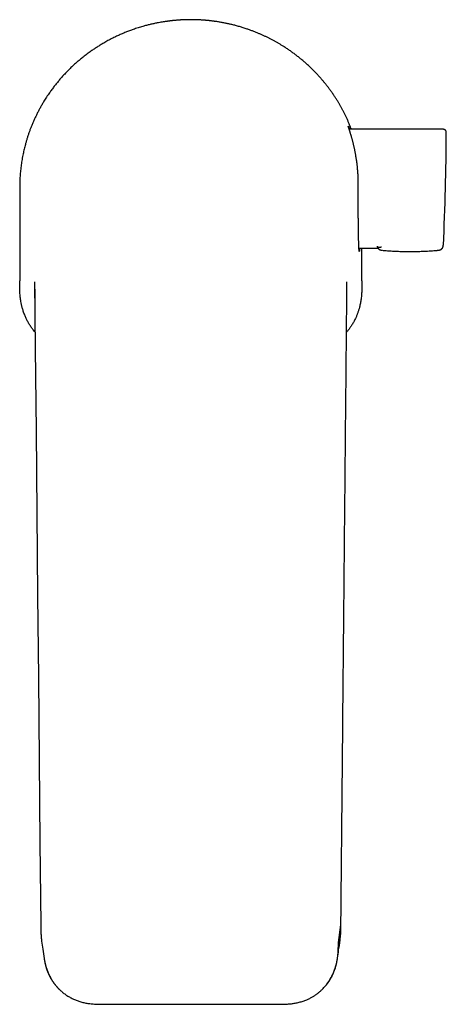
# Model space of a CAD drawing. Header units: millimetres. Extents: x 8 to 676, y 12 to 869.
# Tile 1 of 75: x 265 to 332, y 285 to 438. Entities that reach past the tile are written whole.
import ezdxf

# ---------------------------------------------------------------- set-up
doc = ezdxf.new("R2010")
doc.units = ezdxf.units.MM

msp = doc.modelspace()

# ---------------------------------------------------------------- linework, layer by layer
at = {"color": 7, "linetype": 'Continuous', "lineweight": 30}
for p, q in [((291.87, 437.97), (291.87, 437.97)), ((291.87, 437.97), (291.87, 437.97)), ((331.12, 420.92), (316.51, 420.92)), ((265.25, 411.89), (265.25, 397.32)), ((331.16, 402.89), (331.16, 402.89)), ((318.03, 402.42), (320.98, 402.42)), ((318.5, 397.32), (318.5, 402.42)), ((321.61, 402.1), (321.62, 402.1)), ((330.37, 402.09), (330.36, 402.09)), ((267.57, 397.21), (267.67, 386.8)), ((316.07, 386.8), (316.17, 397.21)), ((267.58, 396.06), (267.58, 396.06)), ((316.16, 396.06), (316.16, 396.05)), ((268.52, 297.13), (268.52, 297.13)), ((314.83, 294.4), (315.22, 297.13)), ((315.22, 297.13), (315.22, 297.13)), ((314.65, 291.71), (314.68, 291.9)), ((314.69, 291.91), (314.69, 291.97)), ((278.46, 284.79), (305.28, 284.79))]:
    msp.add_line(p, q, dxfattribs=at)
at = {"color": 7, "linetype": 'Continuous', "lineweight": 30, "flags": 128}
msp.add_lwpolyline([(267.67, 386.8), (267.79, 373.99), (267.91, 361.18), (268.03, 348.37), (268.15, 335.56), (268.27, 322.75), (268.39, 309.94), (268.52, 297.13)], dxfattribs=at)
at = {"color": 7, "linetype": 'Continuous', "lineweight": 30}
msp.add_arc((-68.37, 422.14), 400, 357.2414, 359.7532, dxfattribs=at)
for points, knots in [([(289.62, 437.87), (289.54, 437.87), (289.25, 437.84), (288.76, 437.79), (288.22, 437.72), (287.77, 437.66), (287.4, 437.6), (287.03, 437.53), (286.59, 437.45), (286.09, 437.35), (285.53, 437.22), (284.97, 437.08), (284.47, 436.94), (284.03, 436.81), (283.66, 436.7), (283.28, 436.58), (282.84, 436.42), (282.32, 436.24), (281.74, 436.01), (281.17, 435.77), (280.6, 435.52), (280.03, 435.25), (279.54, 435.01), (279.14, 434.79), (278.81, 434.62), (278.48, 434.43), (278.1, 434.21), (277.66, 433.95), (277.17, 433.64), (276.69, 433.32), (276.27, 433.02), (275.9, 432.76), (275.58, 432.52), (275.27, 432.28), (274.9, 431.99), (274.48, 431.64), (274.02, 431.24), (273.56, 430.83), (273.11, 430.4), (272.67, 429.96), (272.24, 429.52), (271.82, 429.05), (271.41, 428.58), (271.01, 428.1), (270.62, 427.6), (270.24, 427.1), (269.92, 426.65), (269.65, 426.27), (269.44, 425.94), (269.23, 425.61), (268.99, 425.24), (268.74, 424.81), (268.47, 424.34), (268.22, 423.87), (267.97, 423.38), (267.73, 422.9), (267.5, 422.4), (267.28, 421.9), (267.08, 421.41), (266.89, 420.93), (266.72, 420.47), (266.56, 420), (266.41, 419.53), (266.27, 419.05), (266.14, 418.61), (266.03, 418.2), (265.94, 417.83), (265.86, 417.46), (265.77, 417.07), (265.69, 416.66), (265.62, 416.23), (265.55, 415.81), (265.48, 415.38), (265.43, 414.95), (265.38, 414.52), (265.34, 414.08), (265.3, 413.65), (265.28, 413.21), (265.26, 412.77), (265.25, 412.33), (265.25, 412.04), (265.25, 411.89)], [0, 0, 0, 0, 0.006156, 0.02215, 0.038142, 0.047698, 0.057253, 0.066816, 0.076379, 0.091142, 0.105904, 0.120693, 0.135482, 0.145543, 0.155604, 0.165673, 0.175742, 0.191659, 0.207578, 0.223494, 0.239488, 0.255484, 0.271478, 0.281035, 0.290591, 0.300154, 0.309718, 0.324491, 0.339265, 0.354066, 0.368867, 0.378941, 0.389015, 0.399098, 0.409181, 0.424925, 0.440671, 0.456415, 0.472237, 0.488061, 0.503883, 0.519902, 0.535923, 0.551942, 0.568044, 0.584149, 0.600252, 0.610226, 0.620201, 0.630185, 0.640169, 0.653999, 0.667829, 0.681684, 0.695538, 0.709466, 0.723394, 0.737347, 0.751301, 0.763961, 0.776623, 0.789283, 0.801986, 0.814691, 0.827394, 0.837167, 0.84694, 0.856722, 0.866503, 0.877555, 0.888608, 0.89966, 0.91074, 0.921822, 0.932902, 0.94407, 0.955239, 0.966407, 0.977604, 0.988803, 1, 1, 1, 1]), ([(291.87, 437.97), (291.79, 437.97), (291.64, 437.97), (291.43, 437.96), (291.23, 437.96), (291.05, 437.96), (290.88, 437.95), (290.72, 437.94), (290.56, 437.94), (290.41, 437.93), (290.27, 437.92), (290.12, 437.91), (289.96, 437.9), (289.77, 437.88), (289.57, 437.87), (289.4, 437.85), (289.27, 437.84), (289.15, 437.83), (289.04, 437.82), (288.91, 437.8), (288.76, 437.79), (288.62, 437.77), (288.49, 437.75), (288.37, 437.74), (288.27, 437.72), (288.19, 437.71), (288.12, 437.7), (288.06, 437.69), (288.01, 437.69), (287.97, 437.68), (287.94, 437.68), (287.91, 437.67), (287.89, 437.67), (287.88, 437.67), (287.87, 437.67), (287.87, 437.67), (287.87, 437.67)], [0, 0, 0, 0, 0.0360477, 0.0722146, 0.1021123, 0.1320777, 0.1590195, 0.1860106, 0.213137, 0.2377944, 0.2624518, 0.2872599, 0.3120681, 0.3521595, 0.3924108, 0.4261946, 0.4510241, 0.4758536, 0.5008346, 0.5258155, 0.5661875, 0.6067216, 0.6407448, 0.6772077, 0.713791, 0.7440348, 0.7743476, 0.8016048, 0.8289127, 0.8563597, 0.8811138, 0.9058678, 0.9307766, 0.9556854, 0.9959517, 1, 1, 1, 1]), ([(295.87, 437.67), (295.87, 437.67), (295.87, 437.67), (295.86, 437.67), (295.85, 437.67), (295.83, 437.67), (295.8, 437.68), (295.76, 437.68), (295.72, 437.69), (295.67, 437.69), (295.61, 437.7), (295.55, 437.71), (295.48, 437.72), (295.41, 437.73), (295.34, 437.74), (295.26, 437.75), (295.16, 437.76), (295.03, 437.78), (294.87, 437.8), (294.72, 437.82), (294.55, 437.83), (294.39, 437.85), (294.23, 437.86), (294.08, 437.88), (293.93, 437.89), (293.78, 437.9), (293.61, 437.91), (293.42, 437.92), (293.22, 437.93), (293.02, 437.94), (292.85, 437.95), (292.67, 437.96), (292.5, 437.96), (292.31, 437.96), (292.1, 437.97), (291.95, 437.97), (291.87, 437.97)], [0, 0, 0, 0, 0.016212, 0.036434, 0.070383, 0.096582, 0.122781, 0.149164, 0.175547, 0.202212, 0.228877, 0.255734, 0.282591, 0.307246, 0.331902, 0.356707, 0.381512, 0.421596, 0.46184, 0.495615, 0.532014, 0.568531, 0.598716, 0.628968, 0.656165, 0.683412, 0.710796, 0.747206, 0.783737, 0.813939, 0.84421, 0.871431, 0.898703, 0.926114, 0.962993, 1, 1, 1, 1]), ([(316.85, 420.92), (316.8, 421.05), (316.69, 421.32), (316.52, 421.75), (316.33, 422.2), (316.13, 422.64), (315.93, 423.07), (315.73, 423.48), (315.53, 423.86), (315.32, 424.24), (315.11, 424.62), (314.89, 425), (314.65, 425.4), (314.39, 425.81), (314.1, 426.25), (313.81, 426.67), (313.5, 427.09), (313.19, 427.51), (312.89, 427.9), (312.59, 428.27), (312.3, 428.61), (312.01, 428.95), (311.68, 429.32), (311.31, 429.71), (310.9, 430.13), (310.48, 430.55), (310.05, 430.95), (309.61, 431.34), (309.17, 431.72), (308.72, 432.08), (308.27, 432.43), (307.82, 432.77), (307.36, 433.11), (306.89, 433.43), (306.45, 433.71), (306.04, 433.97), (305.67, 434.19), (305.3, 434.41), (304.92, 434.62), (304.53, 434.83), (304.14, 435.04), (303.74, 435.23), (303.34, 435.43), (302.94, 435.61), (302.51, 435.8), (302.06, 435.99), (301.58, 436.17), (301.1, 436.35), (300.58, 436.53), (300.03, 436.72), (299.44, 436.89), (298.85, 437.06), (298.29, 437.2), (297.76, 437.32), (297.26, 437.43), (296.73, 437.53), (296.19, 437.62), (295.64, 437.71), (295.1, 437.78), (294.55, 437.84), (293.99, 437.89), (293.58, 437.92), (293.34, 437.93), (293.3, 437.93)], [0, 0, 0, 0, 0.0131213, 0.0289645, 0.0448589, 0.0607547, 0.0766491, 0.0907897, 0.1049313, 0.1190719, 0.1332485, 0.1474262, 0.1616028, 0.178457, 0.1953128, 0.212167, 0.2290816, 0.2459978, 0.2629124, 0.2774774, 0.2920425, 0.3066246, 0.3212067, 0.3403239, 0.3594434, 0.3785606, 0.3977639, 0.4169696, 0.4361729, 0.4546264, 0.473082, 0.4915355, 0.5100652, 0.528597, 0.5471267, 0.5612055, 0.5752842, 0.5893778, 0.6034713, 0.6178792, 0.6322881, 0.6466959, 0.6611392, 0.6755835, 0.6900269, 0.7066988, 0.7233707, 0.7400668, 0.7567629, 0.7767882, 0.7968135, 0.8168804, 0.8369474, 0.8531906, 0.8694393, 0.8873681, 0.9052968, 0.9232552, 0.9412136, 0.9592595, 0.9773054, 0.9953814, 1, 1, 1, 1]), ([(317.93, 412.33), (317.93, 412.42), (317.93, 412.59), (317.92, 412.85), (317.92, 413.13), (317.91, 413.43), (317.89, 413.74), (317.88, 414.05), (317.85, 414.35), (317.83, 414.64), (317.81, 414.91), (317.78, 415.16), (317.75, 415.45), (317.71, 415.77), (317.66, 416.1), (317.62, 416.4), (317.57, 416.67), (317.53, 416.94), (317.48, 417.2), (317.43, 417.44), (317.39, 417.66), (317.35, 417.87), (317.3, 418.08), (317.25, 418.3), (317.2, 418.52), (317.14, 418.75), (317.09, 418.97), (317.03, 419.18), (316.98, 419.36), (316.94, 419.53), (316.89, 419.69), (316.85, 419.84), (316.8, 419.99), (316.76, 420.13), (316.72, 420.26), (316.68, 420.39), (316.65, 420.51), (316.61, 420.62), (316.58, 420.73), (316.54, 420.83), (316.51, 420.92), (316.49, 421), (316.46, 421.08), (316.44, 421.15), (316.42, 421.22), (316.4, 421.27), (316.39, 421.31), (316.38, 421.35), (316.37, 421.38), (316.36, 421.41), (316.36, 421.42), (316.37, 421.42), (316.37, 421.41), (316.39, 421.39), (316.4, 421.36), (316.43, 421.31), (316.46, 421.25), (316.49, 421.17), (316.53, 421.07), (316.57, 420.99), (316.59, 420.94), (316.59, 420.92)], [0, 0, 0, 0, 0.014597, 0.029197, 0.043794, 0.061562, 0.079346, 0.097135, 0.11492, 0.132688, 0.147725, 0.162764, 0.1778, 0.199686, 0.221571, 0.239306, 0.257055, 0.274809, 0.292558, 0.310293, 0.325277, 0.340263, 0.355246, 0.372216, 0.389186, 0.408202, 0.427223, 0.44624, 0.461683, 0.47713, 0.492574, 0.508165, 0.523759, 0.53935, 0.554781, 0.570214, 0.585644, 0.601237, 0.616833, 0.632426, 0.648267, 0.664111, 0.679952, 0.695971, 0.711993, 0.728012, 0.742733, 0.757457, 0.772178, 0.791761, 0.811359, 0.830957, 0.85054, 0.869506, 0.88848, 0.907447, 0.928626, 0.949805, 0.97126, 0.992734, 1, 1, 1, 1]), ([(331.62, 420.42), (331.62, 420.44), (331.62, 420.48), (331.61, 420.53), (331.6, 420.58), (331.58, 420.63), (331.56, 420.67), (331.54, 420.7), (331.52, 420.72), (331.5, 420.75), (331.47, 420.78), (331.43, 420.82), (331.37, 420.86), (331.32, 420.88), (331.26, 420.9), (331.19, 420.92), (331.15, 420.92), (331.12, 420.92)], [0, 0, 0, 0, 0.076403, 0.148587, 0.215433, 0.276028, 0.329671, 0.375867, 0.414288, 0.449949, 0.50988, 0.584235, 0.672287, 0.746506, 0.826711, 0.911691, 1, 1, 1, 1]), ([(318.14, 402.42), (318.14, 402.4), (318.14, 402.34), (318.13, 402.25), (318.13, 402.17), (318.12, 402.11), (318.11, 402.05), (318.11, 402), (318.1, 401.96), (318.09, 401.94), (318.09, 401.92), (318.08, 401.92), (318.08, 401.93), (318.07, 401.95), (318.06, 401.98), (318.06, 402.02), (318.05, 402.07), (318.05, 402.13), (318.04, 402.2), (318.03, 402.29), (318.03, 402.39), (318.02, 402.49), (318.02, 402.61), (318.01, 402.74), (318.01, 402.88), (318, 403.02), (318, 403.18), (317.99, 403.34), (317.99, 403.51), (317.98, 403.7), (317.98, 403.9), (317.97, 404.1), (317.97, 404.32), (317.96, 404.54), (317.96, 404.77), (317.96, 405), (317.95, 405.24), (317.95, 405.49), (317.95, 405.74), (317.94, 406.01), (317.94, 406.28), (317.94, 406.56), (317.94, 406.85), (317.93, 407.14), (317.93, 407.43), (317.93, 407.73), (317.93, 408.03), (317.93, 408.33), (317.93, 408.64), (317.93, 408.95), (317.93, 409.28), (317.92, 409.6), (317.92, 409.93), (317.92, 410.26), (317.92, 410.6), (317.92, 410.95), (317.93, 411.29), (317.93, 411.64), (317.93, 411.99), (317.93, 412.22), (317.93, 412.33)], [0, 0, 0, 0, 0.012955, 0.030406, 0.047367, 0.064342, 0.081321, 0.098296, 0.115257, 0.132711, 0.15018, 0.167653, 0.185122, 0.202575, 0.219538, 0.236514, 0.253495, 0.270471, 0.287433, 0.304888, 0.322358, 0.339833, 0.357303, 0.374758, 0.391719, 0.408694, 0.425674, 0.442649, 0.45961, 0.477064, 0.494533, 0.512007, 0.529476, 0.54693, 0.563888, 0.58086, 0.597838, 0.61481, 0.631768, 0.649219, 0.666685, 0.684157, 0.701623, 0.719074, 0.736029, 0.752999, 0.769973, 0.786942, 0.803897, 0.821345, 0.838808, 0.856276, 0.873739, 0.891187, 0.909304, 0.927443, 0.945594, 0.963744, 0.981884, 1, 1, 1, 1]), ([(330.38, 402.1), (330.38, 402.1), (330.38, 402.1), (330.39, 402.1), (330.41, 402.1), (330.42, 402.1), (330.43, 402.1), (330.44, 402.1), (330.45, 402.11), (330.46, 402.11), (330.47, 402.11), (330.48, 402.11), (330.48, 402.11), (330.49, 402.11), (330.49, 402.11), (330.5, 402.12), (330.51, 402.12), (330.53, 402.12), (330.55, 402.13), (330.56, 402.13), (330.57, 402.14), (330.59, 402.14), (330.6, 402.15), (330.62, 402.15), (330.64, 402.16), (330.66, 402.16), (330.67, 402.17), (330.69, 402.18), (330.7, 402.18), (330.71, 402.19), (330.72, 402.19), (330.73, 402.2), (330.74, 402.2), (330.75, 402.21), (330.76, 402.22), (330.78, 402.22), (330.79, 402.23), (330.8, 402.24), (330.82, 402.25), (330.83, 402.26), (330.84, 402.27), (330.85, 402.28), (330.87, 402.28), (330.88, 402.29), (330.89, 402.3), (330.9, 402.31), (330.91, 402.32), (330.91, 402.32), (330.92, 402.33), (330.93, 402.34), (330.93, 402.34), (330.94, 402.35), (330.94, 402.35), (330.94, 402.35), (330.95, 402.36), (330.96, 402.37), (330.97, 402.38), (330.97, 402.39), (330.98, 402.39), (330.98, 402.4), (330.99, 402.4), (330.99, 402.41), (330.99, 402.41), (331, 402.42), (331, 402.42), (331.01, 402.43), (331.01, 402.44), (331.02, 402.45), (331.03, 402.46), (331.03, 402.47), (331.04, 402.48), (331.05, 402.49), (331.06, 402.5), (331.06, 402.52), (331.07, 402.54), (331.08, 402.55), (331.09, 402.57), (331.1, 402.59), (331.1, 402.6), (331.11, 402.61), (331.11, 402.62), (331.12, 402.63), (331.12, 402.65), (331.12, 402.66), (331.13, 402.67), (331.13, 402.69), (331.14, 402.7), (331.14, 402.72), (331.14, 402.72), (331.14, 402.73), (331.14, 402.73), (331.14, 402.74), (331.15, 402.75), (331.15, 402.75), (331.15, 402.76), (331.15, 402.77), (331.15, 402.78), (331.15, 402.8), (331.16, 402.81), (331.16, 402.82), (331.16, 402.84), (331.16, 402.85), (331.16, 402.87), (331.16, 402.88), (331.16, 402.89)], [0, 0, 0, 0, 0.000645, 0.013121, 0.024788, 0.035648, 0.0457, 0.054943, 0.063309, 0.070881, 0.077658, 0.083642, 0.088831, 0.093155, 0.096945, 0.100716, 0.104489, 0.131461, 0.143526, 0.155916, 0.168782, 0.182122, 0.198624, 0.215795, 0.233066, 0.250031, 0.26669, 0.283044, 0.292068, 0.300998, 0.310259, 0.320436, 0.331533, 0.34355, 0.355723, 0.368715, 0.382524, 0.396944, 0.411332, 0.423262, 0.435137, 0.446957, 0.458722, 0.470077, 0.480691, 0.490021, 0.498691, 0.506703, 0.514055, 0.52075, 0.526305, 0.531308, 0.535801, 0.540189, 0.544567, 0.548934, 0.569385, 0.573918, 0.578441, 0.582952, 0.587452, 0.591941, 0.596527, 0.601706, 0.607537, 0.614844, 0.622969, 0.631914, 0.641677, 0.649923, 0.658673, 0.66793, 0.677437, 0.69373, 0.709109, 0.723574, 0.737127, 0.749371, 0.760821, 0.771478, 0.781343, 0.790414, 0.798693, 0.810897, 0.823362, 0.836115, 0.848559, 0.861265, 0.865313, 0.869387, 0.873559, 0.878372, 0.883937, 0.89066, 0.89823, 0.906645, 0.915907, 0.926014, 0.936968, 0.94807, 0.959924, 0.972531, 0.985889, 1, 1, 1, 1]), ([(320.85, 402.75), (320.85, 402.74), (320.86, 402.73), (320.86, 402.72), (320.87, 402.71), (320.88, 402.7), (320.89, 402.68), (320.9, 402.67), (320.91, 402.66), (320.92, 402.65), (320.92, 402.65), (320.93, 402.65), (320.93, 402.64), (320.93, 402.64), (320.93, 402.64), (320.93, 402.64), (320.93, 402.64), (320.94, 402.64), (320.94, 402.63), (320.95, 402.62), (320.97, 402.61), (320.99, 402.6), (321.01, 402.59), (321.03, 402.58), (321.04, 402.58), (321.05, 402.57), (321.06, 402.57), (321.07, 402.57), (321.07, 402.57), (321.08, 402.57), (321.1, 402.56), (321.12, 402.56), (321.16, 402.56), (321.19, 402.55), (321.22, 402.56), (321.26, 402.56), (321.3, 402.57), (321.34, 402.57), (321.38, 402.59), (321.42, 402.6), (321.47, 402.62), (321.5, 402.64), (321.52, 402.64)], [0, 0, 0, 0, 0.028073, 0.05548, 0.082221, 0.108297, 0.133706, 0.15845, 0.182529, 0.202759, 0.222494, 0.226313, 0.230112, 0.233892, 0.237653, 0.241395, 0.245118, 0.248822, 0.253103, 0.285377, 0.317107, 0.352502, 0.387194, 0.421183, 0.45447, 0.4641, 0.47367, 0.48318, 0.492629, 0.502374, 0.513369, 0.564711, 0.60826, 0.651205, 0.693549, 0.735291, 0.776432, 0.816971, 0.863978, 0.910152, 0.955492, 1, 1, 1, 1]), ([(320.87, 402.62), (320.87, 402.61), (320.88, 402.6), (320.88, 402.59), (320.89, 402.57), (320.9, 402.56), (320.9, 402.54), (320.91, 402.53), (320.92, 402.52), (320.93, 402.5), (320.93, 402.49), (320.94, 402.47), (320.95, 402.46), (320.96, 402.45), (320.96, 402.44), (320.97, 402.43), (320.98, 402.43), (320.98, 402.42), (320.99, 402.41), (320.99, 402.41), (320.99, 402.4), (321, 402.4), (321, 402.39), (321.01, 402.38), (321.02, 402.37), (321.04, 402.36), (321.04, 402.35), (321.05, 402.34), (321.05, 402.34), (321.06, 402.33), (321.07, 402.32), (321.08, 402.32), (321.09, 402.31), (321.1, 402.3), (321.11, 402.29), (321.11, 402.28), (321.12, 402.28), (321.13, 402.27), (321.15, 402.26), (321.16, 402.25), (321.17, 402.24), (321.19, 402.23), (321.2, 402.22), (321.21, 402.22), (321.23, 402.21), (321.24, 402.2), (321.25, 402.2), (321.26, 402.19), (321.27, 402.19), (321.28, 402.18), (321.29, 402.18), (321.31, 402.17), (321.33, 402.16), (321.34, 402.16), (321.36, 402.15), (321.38, 402.15), (321.39, 402.14), (321.41, 402.14), (321.42, 402.13), (321.44, 402.13), (321.45, 402.12), (321.46, 402.12), (321.48, 402.12), (321.49, 402.11), (321.5, 402.11), (321.5, 402.11), (321.51, 402.11), (321.52, 402.11), (321.53, 402.11), (321.54, 402.1), (321.55, 402.1), (321.56, 402.1), (321.57, 402.1), (321.59, 402.1), (321.59, 402.1), (321.6, 402.1)], [0, 0, 0, 0, 0.013436, 0.028825, 0.045375, 0.063056, 0.077651, 0.092854, 0.108665, 0.125085, 0.141974, 0.156565, 0.170129, 0.182666, 0.194176, 0.204659, 0.214115, 0.222543, 0.229366, 0.235431, 0.241397, 0.247378, 0.253374, 0.259385, 0.295773, 0.302985, 0.310219, 0.318098, 0.32716, 0.336783, 0.347456, 0.35918, 0.371954, 0.385779, 0.397379, 0.409623, 0.422135, 0.434654, 0.44718, 0.465832, 0.4845, 0.503173, 0.521195, 0.538168, 0.554092, 0.568968, 0.582795, 0.595573, 0.607303, 0.618297, 0.629363, 0.655898, 0.683066, 0.703519, 0.724315, 0.744879, 0.764721, 0.783839, 0.802235, 0.81991, 0.835081, 0.850202, 0.865274, 0.880307, 0.88598, 0.892695, 0.900451, 0.909249, 0.919089, 0.92997, 0.941893, 0.954858, 0.968864, 0.983911, 1, 1, 1, 1]), ([(321.68, 402.09), (321.76, 402.09), (321.97, 402.07), (322.29, 402.04), (322.66, 402.02), (323.04, 401.99), (323.42, 401.97), (323.81, 401.95), (324.19, 401.94), (324.58, 401.92), (324.99, 401.91), (325.41, 401.91), (325.85, 401.9), (326.31, 401.9), (326.77, 401.91), (327.25, 401.92), (327.74, 401.93), (328.23, 401.95), (328.72, 401.98), (329.21, 402.01), (329.71, 402.04), (330.07, 402.07), (330.27, 402.09), (330.3, 402.09)], [0, 0, 0, 0, 0.030603, 0.072586, 0.115583, 0.159621, 0.204723, 0.248242, 0.292746, 0.338253, 0.38478, 0.432344, 0.483941, 0.536742, 0.590764, 0.646027, 0.702548, 0.760344, 0.816023, 0.872866, 0.930889, 0.990105, 1, 1, 1, 1]), ([(267.64, 389.33), (267.59, 389.4), (267.47, 389.54), (267.31, 389.75), (267.14, 389.98), (266.98, 390.2), (266.83, 390.43), (266.69, 390.67), (266.55, 390.9), (266.43, 391.14), (266.3, 391.38), (266.19, 391.63), (266.08, 391.89), (265.97, 392.17), (265.86, 392.46), (265.76, 392.75), (265.68, 393.02), (265.62, 393.25), (265.57, 393.47), (265.52, 393.69), (265.47, 393.97), (265.41, 394.28), (265.36, 394.64), (265.32, 395), (265.29, 395.37), (265.27, 395.73), (265.26, 396.1), (265.25, 396.46), (265.25, 396.87), (265.25, 397.16), (265.25, 397.32)], [0, 0, 0, 0, 0.030733, 0.062965, 0.095431, 0.127905, 0.160371, 0.191979, 0.223593, 0.255201, 0.287034, 0.318872, 0.350705, 0.386994, 0.423283, 0.459716, 0.496149, 0.520642, 0.545145, 0.573207, 0.601283, 0.643674, 0.686065, 0.728602, 0.77114, 0.813982, 0.856825, 0.89972, 0.942616, 1, 1, 1, 1]), ([(318.5, 397.32), (318.5, 397.19), (318.5, 396.92), (318.49, 396.54), (318.49, 396.21), (318.48, 395.9), (318.46, 395.6), (318.44, 395.26), (318.41, 394.89), (318.36, 394.52), (318.31, 394.18), (318.26, 393.87), (318.19, 393.57), (318.13, 393.3), (318.07, 393.06), (318.01, 392.86), (317.95, 392.66), (317.88, 392.46), (317.81, 392.27), (317.74, 392.08), (317.67, 391.89), (317.58, 391.69), (317.47, 391.46), (317.35, 391.21), (317.23, 390.97), (317.09, 390.73), (316.95, 390.5), (316.81, 390.29), (316.68, 390.1), (316.56, 389.93), (316.44, 389.76), (316.31, 389.59), (316.2, 389.45), (316.13, 389.37), (316.1, 389.33)], [0, 0, 0, 0, 0.047424, 0.094849, 0.130444, 0.16604, 0.201666, 0.237292, 0.284793, 0.332336, 0.368676, 0.405017, 0.44147, 0.477923, 0.502578, 0.527234, 0.551932, 0.57663, 0.60019, 0.62375, 0.64735, 0.67095, 0.702837, 0.73473, 0.766617, 0.798734, 0.830858, 0.862975, 0.887396, 0.911817, 0.936283, 0.960749, 0.984309, 1, 1, 1, 1]), ([(267.58, 396.06), (267.58, 396.04), (267.58, 396.01), (267.58, 395.97), (267.58, 395.93), (267.58, 395.89), (267.58, 395.85), (267.58, 395.81), (267.58, 395.78), (267.58, 395.74), (267.58, 395.7), (267.58, 395.65), (267.58, 395.59), (267.58, 395.52), (267.58, 395.44), (267.59, 395.36), (267.59, 395.29), (267.59, 395.23), (267.59, 395.19), (267.59, 395.16), (267.59, 395.13), (267.59, 395.1), (267.59, 395.07), (267.59, 395.02), (267.59, 394.95), (267.59, 394.86), (267.59, 394.74), (267.59, 394.61), (267.59, 394.48), (267.6, 394.36), (267.6, 394.23), (267.6, 394.1), (267.6, 393.96), (267.6, 393.85), (267.6, 393.79), (267.6, 393.79)], [0, 0, 0, 0, 0.0286236, 0.051825, 0.0697494, 0.0872719, 0.1046805, 0.1233717, 0.1420022, 0.1584409, 0.177113, 0.1979457, 0.2225007, 0.2601433, 0.2972264, 0.332793, 0.3661923, 0.3876642, 0.4044801, 0.4177742, 0.4306067, 0.4431668, 0.4554562, 0.4678002, 0.5038817, 0.5430992, 0.5938797, 0.649113, 0.7088027, 0.7574959, 0.8089206, 0.8648702, 0.9259494, 0.9921587, 1, 1, 1, 1]), ([(316.14, 393.78), (316.14, 393.91), (316.14, 394.17), (316.15, 394.48), (316.15, 394.68), (316.15, 394.8), (316.15, 394.9), (316.15, 394.98), (316.15, 395.04), (316.15, 395.08), (316.15, 395.11), (316.15, 395.12), (316.15, 395.13), (316.15, 395.15), (316.15, 395.16), (316.15, 395.19), (316.15, 395.22), (316.15, 395.26), (316.15, 395.31), (316.15, 395.35), (316.16, 395.39), (316.16, 395.43), (316.16, 395.47), (316.16, 395.52), (316.16, 395.58), (316.16, 395.63), (316.16, 395.68), (316.16, 395.73), (316.16, 395.77), (316.16, 395.8), (316.16, 395.82), (316.16, 395.85), (316.16, 395.87), (316.16, 395.91), (316.16, 395.95), (316.16, 396), (316.16, 396.04), (316.16, 396.06)], [0, 0, 0, 0, 0.166642, 0.331403, 0.385187, 0.432931, 0.474637, 0.510306, 0.536704, 0.558432, 0.564297, 0.569702, 0.574645, 0.579129, 0.585978, 0.596557, 0.61131, 0.630163, 0.649757, 0.668254, 0.685658, 0.701971, 0.717199, 0.745615, 0.770645, 0.793273, 0.816084, 0.838502, 0.863465, 0.873279, 0.883304, 0.893549, 0.905538, 0.922143, 0.943449, 0.969423, 1, 1, 1, 1]), ([(315.22, 297.13), (315.25, 299.52), (315.29, 304.31), (315.36, 311.48), (315.43, 318.65), (315.5, 325.83), (315.56, 333), (315.63, 340.17), (315.72, 349.34), (315.82, 360.5), (315.95, 373.65), (316.03, 382.42), (316.07, 386.8)], [0, 0, 0, 0, 0.079964, 0.159967, 0.239971, 0.319975, 0.399979, 0.479983, 0.559987, 0.706661, 0.853335, 1, 1, 1, 1]), ([(268.52, 297.13), (268.52, 296.93), (268.52, 296.51), (268.55, 295.89), (268.59, 295.26), (268.64, 294.84), (268.66, 294.63)], [0, 0, 0, 0, 0.2465979, 0.4958643, 0.7471294, 1, 1, 1, 1]), ([(315.06, 294.53), (315.07, 294.61), (315.11, 294.85), (315.15, 295.25), (315.19, 295.72), (315.21, 296.2), (315.22, 296.67), (315.22, 296.98), (315.22, 297.13)], [0, 0, 0, 0, 0.091552, 0.275857, 0.458982, 0.640853, 0.821281, 1, 1, 1, 1]), ([(268.66, 294.63), (268.72, 294.2), (268.85, 293.29), (268.99, 292.39), (269.06, 291.91)], [0, 0, 0, 0, 0.4703241, 1, 1, 1, 1]), ([(314.69, 291.92), (314.69, 291.96), (314.72, 292.11), (314.74, 292.38), (314.78, 292.76), (314.8, 293.16), (314.82, 293.58), (314.83, 293.99), (314.83, 294.27), (314.83, 294.4)], [0, 0, 0, 0, 0.042997, 0.188027, 0.332425, 0.501639, 0.669545, 0.835798, 1, 1, 1, 1]), ([(314.7, 292.03), (314.76, 292.41), (314.89, 293.32), (315.02, 294.22), (315.1, 294.75)], [0, 0, 0, 0, 0.417581, 1, 1, 1, 1]), ([(315.06, 294.53), (315.06, 294.54), (315.06, 294.55), (315.06, 294.57), (315.06, 294.58), (315.06, 294.58), (315.06, 294.59), (315.06, 294.59), (315.06, 294.6), (315.07, 294.61), (315.07, 294.63), (315.07, 294.66), (315.08, 294.69), (315.08, 294.75), (315.09, 294.81), (315.1, 294.84), (315.1, 294.85)], [0, 0, 0, 0, 0.127361, 0.219348, 0.251613, 0.274892, 0.283434, 0.290253, 0.30278, 0.339117, 0.391097, 0.458709, 0.541935, 0.707527, 0.912945, 1, 1, 1, 1]), ([(269.05, 291.91), (269.06, 291.89), (269.06, 291.84), (269.08, 291.75), (269.1, 291.65), (269.12, 291.53), (269.15, 291.4), (269.18, 291.26), (269.22, 291.06), (269.28, 290.82), (269.36, 290.54), (269.45, 290.26), (269.55, 289.98), (269.67, 289.68), (269.8, 289.39), (269.94, 289.1), (270.08, 288.85), (270.2, 288.65), (270.3, 288.48), (270.42, 288.31), (270.54, 288.13), (270.66, 287.96), (270.79, 287.79), (270.92, 287.64), (271.06, 287.48), (271.22, 287.31), (271.38, 287.15), (271.55, 286.98), (271.74, 286.81), (271.93, 286.64), (272.14, 286.48), (272.36, 286.31), (272.6, 286.15), (272.85, 286), (273.11, 285.85), (273.38, 285.71), (273.64, 285.58), (273.91, 285.47), (274.18, 285.36), (274.46, 285.26), (274.76, 285.17), (275.06, 285.09), (275.37, 285.02), (275.69, 284.96), (276.02, 284.91), (276.35, 284.87), (276.69, 284.84), (277.04, 284.81), (277.39, 284.8), (277.74, 284.79), (278.1, 284.79), (278.34, 284.79), (278.46, 284.79)], [0, 0, 0, 0, 0.005696, 0.012833, 0.020947, 0.030064, 0.040203, 0.051379, 0.063606, 0.086021, 0.108375, 0.130658, 0.15286, 0.177623, 0.202269, 0.226793, 0.251191, 0.266464, 0.281686, 0.29709, 0.313472, 0.330901, 0.345818, 0.361426, 0.377724, 0.394713, 0.412391, 0.430759, 0.449815, 0.469557, 0.489985, 0.511096, 0.532889, 0.555362, 0.578515, 0.602348, 0.62376, 0.64569, 0.668134, 0.691085, 0.714532, 0.738461, 0.762856, 0.787696, 0.812957, 0.838634, 0.864714, 0.891176, 0.917986, 0.9451, 0.97246, 1, 1, 1, 1]), ([(269.06, 291.9), (269.06, 291.86), (269.08, 291.73), (269.11, 291.53), (269.16, 291.31), (269.2, 291.11), (269.25, 290.93), (269.29, 290.75), (269.34, 290.59), (269.39, 290.43), (269.44, 290.27), (269.49, 290.12), (269.54, 289.99), (269.59, 289.87), (269.63, 289.77), (269.66, 289.69), (269.69, 289.62), (269.72, 289.56), (269.74, 289.51), (269.75, 289.48), (269.76, 289.47), (269.77, 289.46), (269.77, 289.45), (269.77, 289.45), (269.77, 289.45), (269.77, 289.45), (269.78, 289.43), (269.8, 289.39), (269.84, 289.31), (269.88, 289.22), (269.93, 289.11), (269.99, 289), (270.06, 288.88), (270.13, 288.76), (270.2, 288.64), (270.27, 288.52), (270.36, 288.39), (270.44, 288.27), (270.53, 288.13), (270.64, 287.99), (270.75, 287.85), (270.86, 287.71), (270.97, 287.58), (271.07, 287.47), (271.14, 287.39), (271.18, 287.35), (271.2, 287.32), (271.22, 287.3), (271.24, 287.28), (271.26, 287.26), (271.28, 287.24), (271.31, 287.21), (271.34, 287.18), (271.37, 287.16), (271.37, 287.15)], [0, 0, 0, 0, 0.023303, 0.072369, 0.111901, 0.149482, 0.185091, 0.218711, 0.250327, 0.27993, 0.312222, 0.341693, 0.368336, 0.392144, 0.411326, 0.428159, 0.442642, 0.454773, 0.464553, 0.469471, 0.473469, 0.475123, 0.475501, 0.475593, 0.475616, 0.475622, 0.475627, 0.488496, 0.504283, 0.52299, 0.544618, 0.569167, 0.596638, 0.620275, 0.645719, 0.672972, 0.702035, 0.730371, 0.755697, 0.792321, 0.827306, 0.86065, 0.89235, 0.918885, 0.944144, 0.949639, 0.95507, 0.960436, 0.965738, 0.970976, 0.976149, 0.981258, 0.996325, 1, 1, 1, 1]), ([(305.28, 284.79), (305.42, 284.79), (305.7, 284.79), (306.11, 284.8), (306.52, 284.81), (306.89, 284.83), (307.22, 284.85), (307.52, 284.88), (307.81, 284.92), (308.12, 284.97), (308.43, 285.03), (308.75, 285.11), (309.05, 285.19), (309.35, 285.29), (309.63, 285.39), (309.89, 285.49), (310.14, 285.6), (310.37, 285.71), (310.59, 285.83), (310.8, 285.94), (310.99, 286.06), (311.18, 286.18), (311.35, 286.3), (311.52, 286.42), (311.67, 286.54), (311.82, 286.66), (311.96, 286.78), (312.1, 286.9), (312.24, 287.03), (312.4, 287.19), (312.59, 287.38), (312.78, 287.6), (312.98, 287.83), (313.17, 288.08), (313.34, 288.33), (313.51, 288.6), (313.67, 288.87), (313.82, 289.15), (313.96, 289.43), (314.07, 289.7), (314.18, 289.95), (314.27, 290.21), (314.35, 290.46), (314.43, 290.7), (314.49, 290.93), (314.54, 291.15), (314.59, 291.35), (314.63, 291.55), (314.66, 291.74), (314.68, 291.86), (314.69, 291.92)], [0, 0, 0, 0, 0.03205, 0.063669, 0.094749, 0.125206, 0.148659, 0.171667, 0.194218, 0.216304, 0.24198, 0.266958, 0.291215, 0.314732, 0.337495, 0.359494, 0.379775, 0.399349, 0.418216, 0.436375, 0.453826, 0.47057, 0.486604, 0.50193, 0.517223, 0.531736, 0.545848, 0.560103, 0.574507, 0.589057, 0.611562, 0.634407, 0.657589, 0.681106, 0.704957, 0.728706, 0.752777, 0.777169, 0.801883, 0.823102, 0.844485, 0.865308, 0.885358, 0.904635, 0.923139, 0.939878, 0.955932, 0.971302, 0.985989, 1, 1, 1, 1]), ([(312.79, 287.61), (312.82, 287.64), (312.92, 287.76), (313.09, 287.97), (313.28, 288.24), (313.46, 288.51), (313.63, 288.79), (313.79, 289.08), (313.94, 289.37), (314.07, 289.67), (314.19, 289.98), (314.31, 290.29), (314.41, 290.61), (314.5, 290.95), (314.57, 291.25), (314.6, 291.42), (314.61, 291.48)], [0, 0, 0, 0, 0.032342, 0.108388, 0.184399, 0.26037, 0.336298, 0.412192, 0.488057, 0.563887, 0.639666, 0.715373, 0.790976, 0.875482, 0.959751, 1, 1, 1, 1])]:
    msp.add_open_spline(points, degree=3, knots=knots, dxfattribs=at)

doc.saveas('drawing.dxf')
